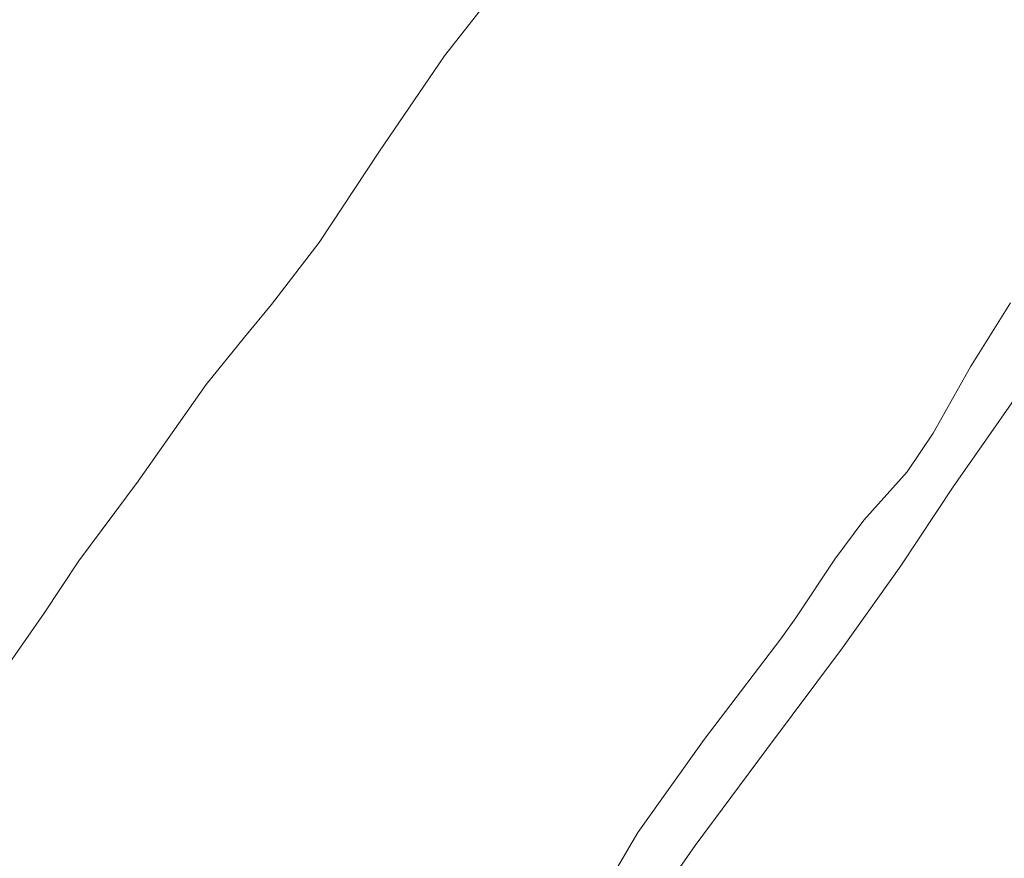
# Model space of a CAD drawing. Extents: x 184422 to 188298, y 343471 to 350189.
# Tile 90 of 256: x 185141 to 185314, y 348384 to 348531. Entities that reach past the tile are written whole.
import ezdxf

# ---------------------------------------------------------------- set-up
doc = ezdxf.new("R2010")
doc.units = 0
for name, color, linetype, lineweight in [('B-WA-GR-GRAS-GV', 252, 'Continuous', 13), ('B-WA-OG-WATER-GV', 252, 'Continuous', 18), ('B-WA-OG-WATER_SLOOT-GV', 252, 'Continuous', 18)]:
    doc.layers.add(name, color=color, linetype=linetype, lineweight=lineweight)

msp = doc.modelspace()

# ---------------------------------------------------------------- linework, layer by layer
at = {"layer": 'B-WA-GR-GRAS-GV', "flags": 128}
msp.add_lwpolyline([(185316.87, 348465.935), (185310.236, 348456.442), (185305.451, 348449.607), (185296.147, 348435.524), (185285.887, 348421.166), (185272.568, 348403.302), (185260.019, 348386.473), (185252.343, 348375.471)], dxfattribs=at)
msp.add_lwpolyline([(185316.87, 348465.935), (185310.236, 348456.442), (185305.451, 348449.607), (185296.147, 348435.524), (185285.887, 348421.166), (185272.568, 348403.302), (185260.019, 348386.473), (185252.343, 348375.471)], dxfattribs=at)
msp.add_lwpolyline([(185316.87, 348465.935), (185310.236, 348456.442), (185305.451, 348449.607), (185296.147, 348435.524), (185285.887, 348421.166), (185272.568, 348403.302), (185260.019, 348386.473), (185252.343, 348375.471)], dxfattribs=at)
at = {"layer": 'B-WA-OG-WATER-GV', "flags": 128}
for points in [[(185228.48, 348541.057), (185215.975, 348525.086), (185204.424, 348508.172), (185193.967, 348492.327), (185185.568, 348481.427), (185180.858, 348475.708), (185174.114, 348467.397), (185162.146, 348450.405), (185151.754, 348436.419), (185145.622, 348427.239), (185137.268, 348415.277)], [(185228.48, 348541.057), (185215.975, 348525.086), (185204.424, 348508.172), (185193.967, 348492.327), (185185.568, 348481.427), (185180.858, 348475.708), (185174.114, 348467.397), (185162.146, 348450.405), (185151.754, 348436.419), (185145.622, 348427.239), (185137.268, 348415.277)], [(185228.48, 348541.057), (185215.975, 348525.086), (185204.424, 348508.172), (185193.967, 348492.327), (185185.568, 348481.427), (185180.858, 348475.708), (185174.114, 348467.397), (185162.146, 348450.405), (185151.754, 348436.419), (185145.622, 348427.239), (185137.268, 348415.277)], [(185240.014, 348371.869), (185249.951, 348388.745), (185261.621, 348405.08), (185267.234, 348412.432), (185275.081, 348422.741), (185277.708, 348426.404), (185284.551, 348436.701), (185289.669, 348443.546), (185297.276, 348452.025), (185301.832, 348458.843), (185308.379, 348470.481), (185315.392, 348481.743)], [(185240.014, 348371.869), (185249.951, 348388.745), (185261.621, 348405.08), (185267.234, 348412.432), (185275.081, 348422.741), (185277.708, 348426.404), (185284.551, 348436.701), (185289.669, 348443.546), (185297.276, 348452.025), (185301.832, 348458.843), (185308.379, 348470.481), (185315.392, 348481.743)], [(185240.014, 348371.869), (185249.951, 348388.745), (185261.621, 348405.08), (185267.234, 348412.432), (185275.081, 348422.741), (185277.708, 348426.404), (185284.551, 348436.701), (185289.669, 348443.546), (185297.276, 348452.025), (185301.832, 348458.843), (185308.379, 348470.481), (185315.392, 348481.743)]]:
    msp.add_lwpolyline(points, dxfattribs=at)
at = {"layer": 'B-WA-OG-WATER_SLOOT-GV', "flags": 128}
for points in [[(185315.392, 348481.743), (185308.379, 348470.481), (185301.832, 348458.843), (185297.276, 348452.025), (185289.669, 348443.546), (185284.551, 348436.701), (185277.708, 348426.404), (185275.081, 348422.741), (185267.234, 348412.432), (185261.621, 348405.08), (185249.951, 348388.745), (185240.014, 348371.869)], [(185315.392, 348481.743), (185308.379, 348470.481), (185301.832, 348458.843), (185297.276, 348452.025), (185289.669, 348443.546), (185284.551, 348436.701), (185277.708, 348426.404), (185275.081, 348422.741), (185267.234, 348412.432), (185261.621, 348405.08), (185249.951, 348388.745), (185240.014, 348371.869)], [(185315.392, 348481.743), (185308.379, 348470.481), (185301.832, 348458.843), (185297.276, 348452.025), (185289.669, 348443.546), (185284.551, 348436.701), (185277.708, 348426.404), (185275.081, 348422.741), (185267.234, 348412.432), (185261.621, 348405.08), (185249.951, 348388.745), (185240.014, 348371.869)], [(185252.343, 348375.471), (185260.019, 348386.473), (185272.568, 348403.302), (185285.887, 348421.166), (185296.147, 348435.524), (185305.451, 348449.607), (185310.236, 348456.442), (185316.87, 348465.935)], [(185252.343, 348375.471), (185260.019, 348386.473), (185272.568, 348403.302), (185285.887, 348421.166), (185296.147, 348435.524), (185305.451, 348449.607), (185310.236, 348456.442), (185316.87, 348465.935)], [(185252.343, 348375.471), (185260.019, 348386.473), (185272.568, 348403.302), (185285.887, 348421.166), (185296.147, 348435.524), (185305.451, 348449.607), (185310.236, 348456.442), (185316.87, 348465.935)]]:
    msp.add_lwpolyline(points, dxfattribs=at)

doc.saveas('drawing.dxf')
